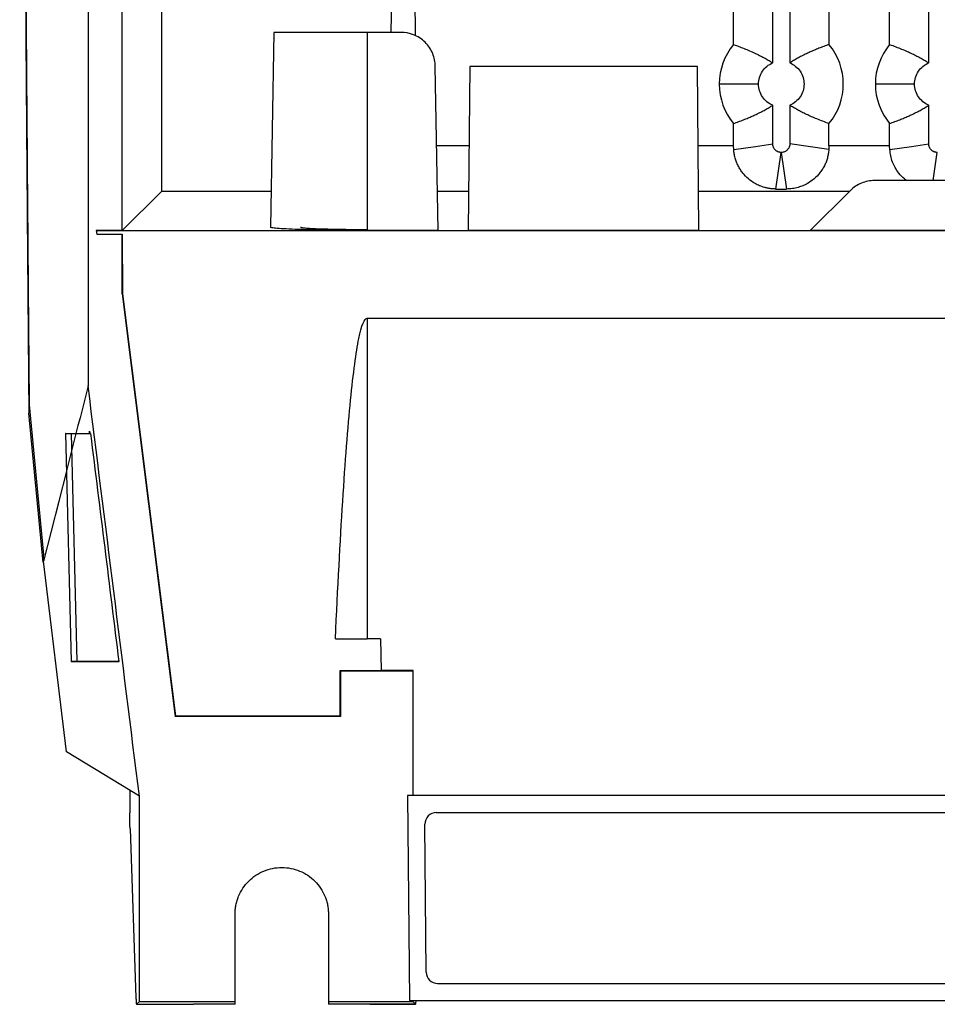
# Model space of a CAD drawing. Header units: millimetres. Extents: x 156812 to 157936, y 112087 to 113571.
# Tile 1 of 204: x 156813 to 156894, y 112614 to 112700. Entities that reach past the tile are written whole.
import ezdxf

# ---------------------------------------------------------------- set-up
doc = ezdxf.new("R2010")
doc.units = ezdxf.units.MM

msp = doc.modelspace()

# ---------------------------------------------------------------- linework, layer by layer
at = {"color": 7, "linetype": 'Continuous', "lineweight": 25}
for p, q in [((156822.427, 112681.525), (156822.427, 112986.569)), ((156819.427, 112871.89), (156819.427, 112667.911)), ((156825.866, 112850.553), (156825.866, 112684.965)), ((156879.527, 112696.244), (156879.527, 112749.036)), ((156881.027, 112749.036), (156881.027, 112696.244)), ((156893.227, 112696.244), (156893.227, 112749.036)), ((156876.087, 112697.859), (156876.087, 112747.42)), ((156884.466, 112747.42), (156884.466, 112697.859)), ((156889.787, 112697.859), (156889.787, 112747.42)), ((156846.035, 112698.919), (156846.159, 112708.371)), ((156848.013, 112708.371), (156848.141, 112698.61)), ((156835.726, 112698.919), (156835.428, 112681.835)), ((156843.927, 112698.919), (156843.927, 112681.539)), ((156846.905, 112698.919), (156843.927, 112698.919)), ((156850.157, 112681.539), (156849.905, 112695.971)), ((156852.927, 112695.919), (156852.801, 112681.536)), ((156872.927, 112695.919), (156852.927, 112695.919)), ((156873.052, 112681.536), (156872.927, 112695.919)), ((156878.277, 112694.39), (156874.837, 112694.39)), ((156891.977, 112694.39), (156888.537, 112694.39)), ((156879.527, 112689.138), (156879.527, 112692.536)), ((156881.027, 112692.536), (156881.027, 112689.138)), ((156893.227, 112689.138), (156893.227, 112692.536)), ((156876.087, 112688.964), (156876.087, 112690.92)), ((156884.466, 112688.964), (156884.466, 112690.92)), ((156889.787, 112688.964), (156889.787, 112690.92)), ((156852.866, 112688.964), (156850.027, 112688.964)), ((156876.087, 112688.964), (156872.987, 112688.964)), ((156876.106, 112688.643), (156876.087, 112688.964)), ((156884.447, 112688.643), (156881.027, 112689.138)), ((156884.466, 112688.964), (156884.447, 112688.643)), ((156889.787, 112688.964), (156884.466, 112688.964)), ((156889.806, 112688.643), (156889.787, 112688.964)), ((156879.81, 112685.179), (156880.275, 112688.39)), ((156880.278, 112688.39), (156880.743, 112685.179)), ((156893.617, 112685.919), (156893.975, 112688.39)), ((156920.614, 112685.919), (156888.458, 112685.919)), ((156825.866, 112684.965), (156822.427, 112681.525)), ((156835.482, 112684.965), (156825.866, 112684.965)), ((156850.096, 112684.987), (156852.831, 112684.987)), ((156873.022, 112684.987), (156886.283, 112684.987)), ((156879.81, 112685.179), (156880.743, 112685.179)), ((156886.346, 112685.049), (156882.802, 112681.536)), ((156820.145, 112681.525), (156820.182, 112681.214)), ((156822.427, 112681.525), (156820.145, 112681.525)), ((156820.145, 112681.525), (156820.182, 112681.214)), ((156820.145, 112681.525), (156977.13, 112681.525)), ((156820.145, 112681.525), (156820.145, 112681.525)), ((156820.182, 112681.214), (156822.427, 112681.214)), ((156822.427, 112675.984), (156822.427, 112681.214)), ((156822.427, 112681.214), (156822.433, 112675.984)), ((156850.157, 112681.539), (156843.927, 112681.539)), ((156873.052, 112681.536), (156852.801, 112681.536)), ((156943.435, 112681.536), (156882.802, 112681.536)), ((156822.427, 112675.984), (156827.06, 112638.89)), ((156822.433, 112675.984), (156822.427, 112675.984)), ((156822.433, 112675.984), (156827.106, 112638.942)), ((156843.927, 112673.837), (156953.927, 112673.837)), ((156843.927, 112673.837), (156843.927, 112645.719)), ((156815.48, 112652.393), (156814.223, 112665.496)), ((156814.325, 112665.496), (156814.223, 112665.496)), ((156814.253, 112666.254), (156815.515, 112653.093)), ((156817.438, 112663.719), (156817.952, 112643.719)), ((156817.938, 112663.719), (156819.642, 112663.719)), ((156817.938, 112663.719), (156818.451, 112643.719)), ((156817.523, 112660.425), (156815.515, 112652.53)), ((156815.515, 112652.53), (156815.515, 112653.093)), ((156817.539, 112635.801), (156815.516, 112652.53)), ((156841.141, 112645.719), (156843.927, 112645.719)), ((156845.1, 112645.719), (156843.927, 112645.719)), ((156845.1, 112645.719), (156845.151, 112642.918)), ((156817.986, 112643.719), (156822.088, 112643.719)), ((156822.122, 112643.719), (156818.451, 112643.719)), ((156820.736, 112643.719), (156822.121, 112643.719)), ((156822.088, 112643.719), (156820.736, 112643.719)), ((156821.538, 112643.719), (156821.541, 112643.69)), ((156822.088, 112643.719), (156822.092, 112643.69)), ((156822.122, 112643.719), (156822.088, 112643.719)), ((156841.542, 112638.942), (156841.547, 112642.937)), ((156841.547, 112642.937), (156845.15, 112642.937)), ((156841.547, 112642.937), (156841.593, 112642.89)), ((156841.593, 112642.89), (156841.593, 112638.89)), ((156841.593, 112642.89), (156847.927, 112642.89)), ((156847.955, 112642.918), (156845.151, 112642.918)), ((156847.927, 112642.89), (156847.955, 112642.918)), ((156847.927, 112642.89), (156847.927, 112631.964)), ((156847.962, 112631.964), (156847.955, 112642.918)), ((156827.06, 112638.89), (156827.106, 112638.942)), ((156841.593, 112638.89), (156827.06, 112638.89)), ((156827.106, 112638.942), (156841.542, 112638.942)), ((156841.542, 112638.942), (156841.593, 112638.89)), ((156823.926, 112631.89), (156817.539, 112635.801)), ((156823.089, 112632.402), (156823.089, 112630.438)), ((156823.927, 112613.89), (156823.927, 112631.89)), ((156847.472, 112631.964), (156847.635, 112613.97)), ((156950.381, 112631.964), (156847.472, 112631.964)), ((156849.995, 112630.464), (156947.858, 112630.464)), ((156849.112, 112616.461), (156848.995, 112629.455)), ((156823.109, 112629.025), (156823.626, 112614.226)), ((156832.327, 112613.89), (156832.327, 112621.548)), ((156840.527, 112621.548), (156840.527, 112613.89)), ((156850.112, 112615.47), (156947.741, 112615.47)), ((156823.675, 112613.639), (156828.675, 112613.639)), ((156823.678, 112613.641), (156823.927, 112613.89)), ((156823.678, 112613.641), (156828.678, 112613.641)), ((156823.927, 112613.89), (156832.327, 112613.89)), ((156828.678, 112613.641), (156828.675, 112613.639)), ((156828.682, 112613.645), (156828.678, 112613.641)), ((156832.327, 112613.645), (156828.682, 112613.645)), ((156832.327, 112613.645), (156832.327, 112613.89)), ((156840.527, 112613.89), (156847.927, 112613.89)), ((156840.527, 112613.89), (156840.527, 112613.645)), ((156844.171, 112613.645), (156840.527, 112613.645)), ((156844.171, 112613.645), (156844.175, 112613.641)), ((156848.176, 112613.641), (156844.175, 112613.641)), ((156844.178, 112613.639), (156848.178, 112613.639)), ((156847.635, 112613.97), (156950.218, 112613.97)), ((156847.927, 112613.97), (156847.927, 112613.89)), ((156847.927, 112613.89), (156848.176, 112613.641))]:
    msp.add_line(p, q, dxfattribs=at)
at = {"color": 7, "linetype": 'Continuous', "lineweight": 25, "flags": 128}
for points in [[(156876.106, 112688.643), (156878.022, 112688.92), (156879.527, 112689.138)], [(156889.806, 112688.643), (156891.722, 112688.92), (156893.227, 112689.138)], [(156819.508, 112663.719), (156819.539, 112663.84), (156819.563, 112663.936)], [(156819.563, 112663.936), (156819.578, 112663.815), (156819.59, 112663.719)]]:
    msp.add_lwpolyline(points, dxfattribs=at)
at = {"color": 7, "linetype": 'Continuous', "lineweight": 25}
for centre, radius, start, end in [((156880.277, 112694.39), 5.44, 140.37255, 180), ((156880.277, 112694.39), 5.44, 320.37244, 39.62868), ((156893.977, 112694.39), 5.44, 140.37255, 180), ((156880.277, 112694.39), 5.44, 180, 219.62756), ((156893.977, 112694.39), 5.44, 180, 219.62756), ((156849.995, 112629.464), 1, 90, 180.51792), ((156850.112, 112616.47), 1, 180.51792, 270)]:
    msp.add_arc(centre, radius, start, end, dxfattribs=at)
for points, knots in [([(156813.42, 112862.877), (156813.42, 112861.907), (156813.42, 112859.968), (156813.42, 112857.058), (156813.421, 112854.149), (156813.421, 112851.239), (156813.423, 112848.331), (156813.424, 112845.422), (156813.426, 112842.514), (156813.429, 112839.606), (156813.432, 112836.698), (156813.435, 112833.791), (156813.438, 112830.884), (156813.442, 112827.977), (156813.446, 112825.07), (156813.451, 112822.164), (156813.456, 112819.258), (156813.461, 112816.352), (156813.473, 112810.29), (156813.495, 112801.077), (156813.53, 112788.723), (156813.572, 112776.386), (156813.621, 112764.058), (156813.676, 112751.743), (156813.738, 112739.444), (156813.807, 112727.175), (156813.869, 112717.199), (156813.919, 112709.499), (156813.956, 112704.065), (156813.995, 112698.639), (156814.034, 112693.221), (156814.075, 112687.811), (156814.118, 112682.409), (156814.161, 112677.015), (156814.206, 112671.629), (156814.237, 112668.046), (156814.253, 112666.254)], [0, 0, 0, 0, 0.014654, 0.029306, 0.043958, 0.058608, 0.073257, 0.087906, 0.102554, 0.117202, 0.13185, 0.146498, 0.161147, 0.175796, 0.190446, 0.205096, 0.219748, 0.234401, 0.249056, 0.311482, 0.373894, 0.436308, 0.498739, 0.561322, 0.623892, 0.686464, 0.749052, 0.776941, 0.804825, 0.832706, 0.860585, 0.888464, 0.916343, 0.944225, 0.97211, 1, 1, 1, 1]), ([(156813.914, 112705.095), (156813.92, 112704.148), (156813.933, 112702.255), (156813.954, 112699.417), (156813.974, 112696.581), (156813.995, 112693.746), (156814.016, 112690.913), (156814.038, 112688.081), (156814.06, 112685.252), (156814.082, 112682.424), (156814.105, 112679.598), (156814.128, 112676.773), (156814.151, 112673.951), (156814.175, 112671.131), (156814.199, 112668.312), (156814.215, 112666.435), (156814.223, 112665.496)], [0, 0, 0, 0, 0.071342, 0.142696, 0.214065, 0.285446, 0.356841, 0.42825, 0.499672, 0.571107, 0.642556, 0.714018, 0.785493, 0.856982, 0.928484, 1, 1, 1, 1]), ([(156835.726, 112698.919), (156835.726, 112698.918), (156835.726, 112698.916), (156835.726, 112698.902), (156835.725, 112698.879), (156835.725, 112698.846), (156835.724, 112698.804), (156835.723, 112698.752), (156835.722, 112698.69), (156835.721, 112698.618), (156835.719, 112698.537), (156835.718, 112698.447), (156835.717, 112698.379), (156835.716, 112698.345)], [0, 0, 0, 0, 0.086487, 0.173859, 0.262114, 0.351254, 0.441278, 0.532186, 0.62398, 0.716657, 0.81022, 0.904668, 1, 1, 1, 1]), ([(156843.927, 112698.919), (156842.853, 112698.919), (156841.78, 112698.919), (156839.797, 112698.919), (156838.887, 112698.919), (156837.369, 112698.919), (156836.761, 112698.919), (156835.939, 112698.919), (156835.726, 112698.919), (156835.726, 112698.919)], [0, 0, 0, 0, 0.25, 0.25, 0.5, 0.5, 0.75, 0.75, 1, 1, 1, 1]), ([(156849.905, 112695.971), (156849.899, 112696.322), (156849.829, 112696.698), (156849.53, 112697.424), (156849.3, 112697.772), (156848.716, 112698.345), (156848.364, 112698.569), (156847.633, 112698.856), (156847.256, 112698.919), (156846.905, 112698.919)], [0, 0, 0, 0, 0.25, 0.25, 0.5, 0.5, 0.75, 0.75, 1, 1, 1, 1]), ([(156876.087, 112697.859), (156876.268, 112697.793), (156876.62, 112697.664), (156877.132, 112697.462), (156877.61, 112697.26), (156878.057, 112697.059), (156878.47, 112696.858), (156878.851, 112696.656), (156879.2, 112696.457), (156879.421, 112696.312), (156879.527, 112696.244)], [0, 0, 0, 0, 0.158177, 0.306874, 0.446092, 0.575831, 0.696091, 0.806873, 0.908175, 1, 1, 1, 1]), ([(156884.466, 112697.859), (156884.313, 112697.803), (156884.017, 112697.696), (156883.59, 112697.53), (156883.194, 112697.368), (156882.831, 112697.21), (156882.458, 112697.04), (156882.082, 112696.857), (156881.698, 112696.654), (156881.351, 112696.456), (156881.13, 112696.311), (156881.027, 112696.244)], [0, 0, 0, 0, 0.133449, 0.257685, 0.372709, 0.47852, 0.575118, 0.697819, 0.806597, 0.909861, 1, 1, 1, 1]), ([(156889.787, 112697.859), (156889.968, 112697.793), (156890.32, 112697.664), (156890.832, 112697.462), (156891.31, 112697.26), (156891.757, 112697.059), (156892.17, 112696.858), (156892.551, 112696.656), (156892.9, 112696.457), (156893.121, 112696.312), (156893.227, 112696.244)], [0, 0, 0, 0, 0.158177, 0.306874, 0.446092, 0.575831, 0.696091, 0.806873, 0.908175, 1, 1, 1, 1]), ([(156878.277, 112694.39), (156878.277, 112694.785), (156878.397, 112695.18), (156878.839, 112695.836), (156879.16, 112696.095), (156879.527, 112696.244)], [0, 0, 0, 0, 0.5, 0.5, 1, 1, 1, 1]), ([(156881.027, 112696.244), (156881.393, 112696.095), (156881.714, 112695.836), (156882.156, 112695.18), (156882.277, 112694.785), (156882.277, 112693.994), (156882.156, 112693.599), (156881.714, 112692.944), (156881.393, 112692.684), (156881.027, 112692.536)], [0, 0, 0, 0, 0.25, 0.25, 0.5, 0.5, 0.75, 0.75, 1, 1, 1, 1]), ([(156891.977, 112694.39), (156891.977, 112694.785), (156892.097, 112695.18), (156892.539, 112695.836), (156892.86, 112696.095), (156893.227, 112696.244)], [0, 0, 0, 0, 0.5, 0.5, 1, 1, 1, 1]), ([(156879.526, 112692.536), (156879.16, 112692.684), (156878.839, 112692.944), (156878.397, 112693.599), (156878.277, 112693.994), (156878.277, 112694.39)], [0, 0, 0, 0, 0.5, 0.5, 1, 1, 1, 1]), ([(156893.226, 112692.536), (156892.86, 112692.684), (156892.539, 112692.944), (156892.097, 112693.599), (156891.977, 112693.994), (156891.977, 112694.39)], [0, 0, 0, 0, 0.5, 0.5, 1, 1, 1, 1]), ([(156876.087, 112690.92), (156876.24, 112690.976), (156876.535, 112691.084), (156876.963, 112691.25), (156877.359, 112691.412), (156877.723, 112691.569), (156878.096, 112691.739), (156878.472, 112691.922), (156878.855, 112692.125), (156879.202, 112692.324), (156879.423, 112692.468), (156879.526, 112692.536)], [0, 0, 0, 0, 0.133407, 0.257665, 0.372774, 0.478735, 0.575546, 0.698039, 0.806758, 0.909906, 1, 1, 1, 1]), ([(156884.466, 112690.92), (156884.285, 112690.987), (156883.933, 112691.115), (156883.421, 112691.318), (156882.943, 112691.519), (156882.496, 112691.72), (156882.083, 112691.921), (156881.702, 112692.123), (156881.353, 112692.323), (156881.132, 112692.467), (156881.027, 112692.536)], [0, 0, 0, 0, 0.158183, 0.306885, 0.446106, 0.575846, 0.696105, 0.806884, 0.908182, 1, 1, 1, 1]), ([(156889.787, 112690.92), (156889.94, 112690.976), (156890.235, 112691.084), (156890.663, 112691.25), (156891.059, 112691.412), (156891.423, 112691.569), (156891.796, 112691.739), (156892.172, 112691.922), (156892.555, 112692.125), (156892.902, 112692.324), (156893.123, 112692.468), (156893.226, 112692.536)], [0, 0, 0, 0, 0.133407, 0.257665, 0.372774, 0.478735, 0.575546, 0.698039, 0.806758, 0.909906, 1, 1, 1, 1]), ([(156880.275, 112688.39), (156880.246, 112688.391), (156880.187, 112688.393), (156880.101, 112688.409), (156880.017, 112688.434), (156879.939, 112688.468), (156879.867, 112688.509), (156879.802, 112688.556), (156879.73, 112688.622), (156879.653, 112688.714), (156879.583, 112688.841), (156879.536, 112688.985), (156879.53, 112689.087), (156879.527, 112689.138)], [0, 0, 0, 0, 0.074891, 0.149779, 0.223956, 0.296731, 0.367466, 0.435598, 0.500657, 0.616337, 0.740235, 0.869321, 1, 1, 1, 1]), ([(156881.027, 112689.138), (156881.026, 112689.109), (156881.023, 112689.05), (156881.007, 112688.963), (156880.982, 112688.88), (156880.948, 112688.802), (156880.907, 112688.73), (156880.86, 112688.665), (156880.794, 112688.593), (156880.702, 112688.516), (156880.574, 112688.446), (156880.43, 112688.398), (156880.328, 112688.393), (156880.276, 112688.39)], [0, 0, 0, 0, 0.074963, 0.149889, 0.224061, 0.296786, 0.36742, 0.4354, 0.500257, 0.616049, 0.74006, 0.869248, 1, 1, 1, 1]), ([(156893.975, 112688.39), (156893.946, 112688.391), (156893.887, 112688.393), (156893.801, 112688.409), (156893.717, 112688.434), (156893.639, 112688.468), (156893.567, 112688.509), (156893.502, 112688.556), (156893.43, 112688.622), (156893.353, 112688.714), (156893.283, 112688.841), (156893.236, 112688.985), (156893.23, 112689.087), (156893.227, 112689.138)], [0, 0, 0, 0, 0.074891, 0.149779, 0.223956, 0.296731, 0.367466, 0.435598, 0.500657, 0.616337, 0.740235, 0.869321, 1, 1, 1, 1]), ([(156879.81, 112685.179), (156879.768, 112685.179), (156879.683, 112685.18), (156879.556, 112685.187), (156879.429, 112685.198), (156879.303, 112685.214), (156879.176, 112685.234), (156879.049, 112685.259), (156878.922, 112685.288), (156878.688, 112685.351), (156878.356, 112685.466), (156877.867, 112685.708), (156877.353, 112686.074), (156876.955, 112686.495), (156876.675, 112686.882), (156876.486, 112687.208), (156876.334, 112687.548), (156876.219, 112687.901), (156876.139, 112688.267), (156876.117, 112688.516), (156876.106, 112688.643)], [0, 0, 0, 0, 0.014916, 0.029906, 0.045043, 0.060399, 0.07604, 0.092033, 0.108436, 0.125307, 0.185819, 0.250297, 0.367595, 0.499971, 0.578109, 0.657923, 0.739733, 0.823838, 0.91051, 1, 1, 1, 1]), ([(156884.447, 112688.643), (156884.442, 112688.579), (156884.433, 112688.452), (156884.407, 112688.265), (156884.372, 112688.08), (156884.328, 112687.899), (156884.275, 112687.721), (156884.213, 112687.546), (156884.141, 112687.375), (156884.061, 112687.207), (156883.971, 112687.042), (156883.871, 112686.881), (156883.763, 112686.723), (156883.551, 112686.445), (156883.2, 112686.075), (156882.687, 112685.708), (156882.197, 112685.466), (156881.828, 112685.338), (156881.509, 112685.258), (156881.255, 112685.213), (156880.999, 112685.184), (156880.828, 112685.181), (156880.743, 112685.179)], [0, 0, 0, 0, 0.045085, 0.089442, 0.1331, 0.176091, 0.218445, 0.260196, 0.301379, 0.342031, 0.38219, 0.421893, 0.461183, 0.500101, 0.632241, 0.749767, 0.814003, 0.874743, 0.907948, 0.939547, 0.970045, 1, 1, 1, 1]), ([(156891.308, 112685.919), (156891.237, 112685.966), (156890.941, 112686.164), (156890.475, 112686.707), (156889.952, 112687.567), (156889.856, 112688.274), (156889.806, 112688.643)], [0, 0, 0, 0, 0.062176, 0.258661, 0.614061, 1, 1, 1, 1]), ([(156888.458, 112685.919), (156888.078, 112685.919), (156887.682, 112685.844), (156886.95, 112685.542), (156886.617, 112685.317), (156886.346, 112685.049)], [0, 0, 0, 0, 0.5, 0.5, 1, 1, 1, 1]), ([(156843.927, 112681.539), (156843.426, 112681.539), (156842.906, 112681.54), (156841.853, 112681.547), (156841.32, 112681.552), (156840.274, 112681.567), (156839.76, 112681.576), (156838.788, 112681.598), (156838.33, 112681.611), (156837.5, 112681.64), (156837.129, 112681.656), (156836.494, 112681.69), (156836.23, 112681.708), (156835.816, 112681.744), (156835.666, 112681.763), (156835.472, 112681.8), (156835.428, 112681.818), (156835.428, 112681.835)], [0, 0, 0, 0, 0.125, 0.125, 0.25, 0.25, 0.375, 0.375, 0.5, 0.5, 0.625, 0.625, 0.75, 0.75, 0.875, 0.875, 1, 1, 1, 1]), ([(156838.07, 112681.835), (156838.07, 112681.823), (156838.101, 112681.811), (156838.236, 112681.786), (156838.34, 112681.773), (156838.625, 112681.748), (156838.807, 112681.735), (156839.245, 112681.712), (156839.501, 112681.701), (156840.073, 112681.681), (156840.388, 112681.672), (156841.058, 112681.657), (156841.411, 112681.65), (156842.132, 112681.64), (156842.499, 112681.637), (156843.224, 112681.632), (156843.582, 112681.631), (156843.927, 112681.631)], [0, 0, 0, 0, 0.125, 0.125, 0.25, 0.25, 0.375, 0.375, 0.5, 0.5, 0.625, 0.625, 0.75, 0.75, 0.875, 0.875, 1, 1, 1, 1]), ([(156841.141, 112645.719), (156841.342, 112650.201), (156841.556, 112654.244), (156842.001, 112661.271), (156842.233, 112664.255), (156842.708, 112669.046), (156842.95, 112670.852), (156843.438, 112673.248), (156843.684, 112673.837), (156843.927, 112673.837)], [0, 0, 0, 0, 0.25, 0.25, 0.5, 0.5, 0.75, 0.75, 1, 1, 1, 1]), ([(156817.473, 112663.719), (156817.448, 112663.719), (156817.433, 112663.719), (156817.447, 112663.719), (156817.475, 112663.719), (156817.574, 112663.719), (156817.644, 112663.719), (156817.792, 112663.719), (156817.869, 112663.719), (156817.938, 112663.719)], [0, 0, 0, 0, 0.25, 0.25, 0.5, 0.5, 0.75, 0.75, 1, 1, 1, 1]), ([(156818.451, 112643.719), (156818.383, 112643.719), (156818.305, 112643.719), (156818.157, 112643.719), (156818.088, 112643.719), (156817.988, 112643.719), (156817.96, 112643.719), (156817.947, 112643.719), (156817.961, 112643.719), (156817.986, 112643.719)], [0, 0, 0, 0, 0.25, 0.25, 0.5, 0.5, 0.75, 0.75, 1, 1, 1, 1]), ([(156823.109, 112629.025), (156823.108, 112629.058), (156823.106, 112629.123), (156823.103, 112629.23), (156823.1, 112629.34), (156823.098, 112629.454), (156823.096, 112629.572), (156823.094, 112629.692), (156823.092, 112629.815), (156823.091, 112629.939), (156823.09, 112630.064), (156823.089, 112630.189), (156823.089, 112630.314), (156823.089, 112630.397), (156823.089, 112630.438)], [0, 0, 0, 0, 0.087528, 0.174293, 0.260294, 0.345532, 0.430007, 0.51372, 0.59667, 0.678858, 0.760285, 0.840951, 0.920855, 1, 1, 1, 1]), ([(156832.327, 112621.548), (156832.327, 112621.616), (156832.329, 112621.751), (156832.344, 112621.952), (156832.369, 112622.151), (156832.403, 112622.348), (156832.447, 112622.544), (156832.501, 112622.737), (156832.564, 112622.929), (156832.709, 112623.305), (156832.994, 112623.842), (156833.509, 112624.465), (156834.133, 112624.98), (156834.847, 112625.36), (156835.621, 112625.597), (156836.426, 112625.674), (156837.232, 112625.597), (156838.005, 112625.36), (156838.72, 112624.981), (156839.344, 112624.466), (156839.859, 112623.842), (156840.175, 112623.245), (156840.357, 112622.74), (156840.455, 112622.35), (156840.515, 112621.952), (156840.523, 112621.683), (156840.527, 112621.548)], [0, 0, 0, 0, 0.015767, 0.031423, 0.047005, 0.062551, 0.0781, 0.09369, 0.10936, 0.125145, 0.18758, 0.250103, 0.312538, 0.37506, 0.437495, 0.500018, 0.562453, 0.624975, 0.68741, 0.749933, 0.812368, 0.87489, 0.906304, 0.937423, 0.968553, 1, 1, 1, 1]), ([(156823.626, 112614.226), (156823.627, 112614.195), (156823.629, 112614.132), (156823.633, 112614.048), (156823.637, 112613.97), (156823.641, 112613.9), (156823.646, 112613.825), (156823.652, 112613.753), (156823.659, 112613.69), (156823.667, 112613.647), (156823.672, 112613.642), (156823.675, 112613.639)], [0, 0, 0, 0, 0.085696, 0.170832, 0.255794, 0.34097, 0.426746, 0.56254, 0.698544, 0.849389, 1, 1, 1, 1]), ([(156848.178, 112613.639), (156848.189, 112613.662), (156848.203, 112613.692), (156848.213, 112613.92), (156848.215, 112613.97)], [0, 0, 0, 0, 0.783325, 1, 1, 1, 1])]:
    msp.add_open_spline(points, degree=3, knots=knots, dxfattribs=at)
for points in [[(156819.424, 112667.911), (156818.482, 112664.182), (156817.53, 112660.452), (156816.58, 112656.722)], [(156823.926, 112631.889), (156822.428, 112643.897), (156820.928, 112655.904), (156819.424, 112667.911)], [(156819.642, 112663.719), (156820.47, 112657.053), (156821.297, 112650.386), (156822.122, 112643.719)], [(156823.675, 112613.639), (156823.676, 112613.639), (156823.677, 112613.64), (156823.678, 112613.641)], [(156844.178, 112613.639), (156844.177, 112613.639), (156844.176, 112613.64), (156844.175, 112613.641)], [(156848.176, 112613.641), (156848.177, 112613.64), (156848.178, 112613.639), (156848.178, 112613.639)]]:
    msp.add_open_spline(points, degree=3, dxfattribs=at)

doc.saveas('drawing.dxf')
